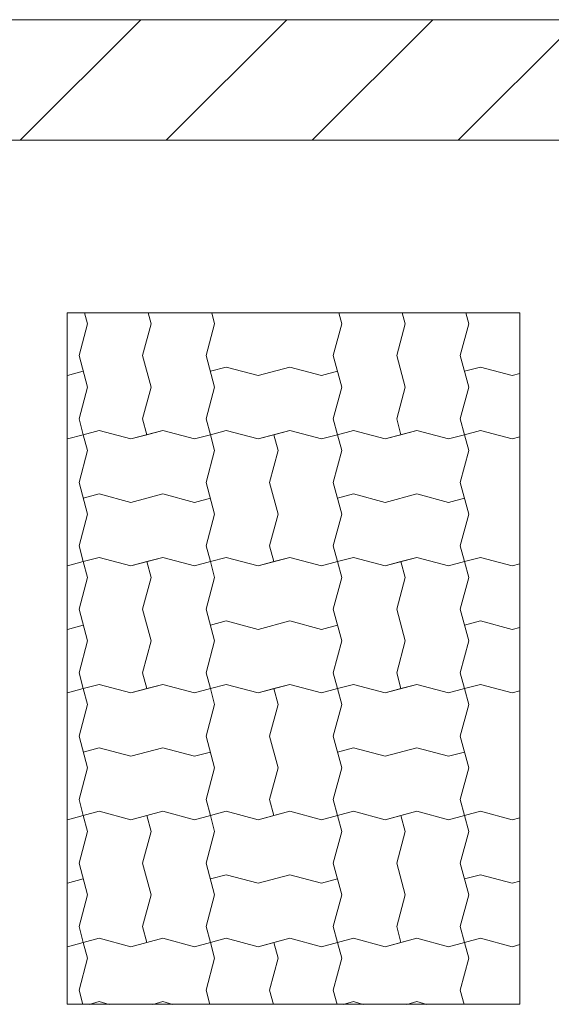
# Model space of a CAD drawing. Header units: millimetres. Extents: x 2826 to 3034, y 1533 to 1590.
# Tile 126 of 248: x 2963.567 to 2964.403, y 1570.243 to 1571.795. Entities that reach past the tile are written whole.
import ezdxf
from ezdxf.enums import TextEntityAlignment as Align

# ---------------------------------------------------------------- set-up
doc = ezdxf.new("R2010")
doc.units = ezdxf.units.MM
doc.layers.add('_Caneta_No__220', color=7, linetype='Continuous', lineweight=15, true_color=0x8a8a8a)
doc.layers.add('EST - Laje existente', color=7, linetype='Continuous')
doc.styles.add('ESTILO_GERADO_2', font='arial.ttf')

# ---------------------------------------------------------------- blocks, each defined once
blk = doc.blocks.new('*X924', base_point=(167.64, -1.5741))
at = {"layer": 'EST - Laje existente', "color": 9, "linetype": 'Continuous', "lineweight": 15}
for p, q in [((207.6534, 23.8076), (207.6488, 23.8245)), ((207.6534, 23.8076), (207.6488, 23.8245)), ((207.7534, 23.8076), (207.7488, 23.8245)), ((207.8534, 23.8076), (207.8488, 23.8245)), ((208.0534, 23.8076), (208.0488, 23.8245)), ((208.0534, 23.8076), (208.0488, 23.8245)), ((208.1534, 23.8076), (208.1488, 23.8245)), ((208.2534, 23.8076), (208.2488, 23.8245)), ((207.6534, 23.8076), (207.64, 23.7576)), ((207.6534, 23.8076), (207.64, 23.7576)), ((207.7534, 23.8076), (207.74, 23.7576)), ((207.8534, 23.8076), (207.84, 23.7576)), ((208.0534, 23.8076), (208.04, 23.7576)), ((208.0534, 23.8076), (208.04, 23.7576)), ((208.1534, 23.8076), (208.14, 23.7576)), ((208.2534, 23.8076), (208.24, 23.7576)), ((207.64, 23.7576), (207.6534, 23.7076)), ((207.64, 23.7576), (207.6534, 23.7076)), ((207.74, 23.7576), (207.7534, 23.7076)), ((207.84, 23.7576), (207.8534, 23.7076)), ((208.04, 23.7576), (208.0534, 23.7076)), ((208.04, 23.7576), (208.0534, 23.7076)), ((208.14, 23.7576), (208.1534, 23.7076)), ((208.24, 23.7576), (208.2534, 23.7076)), ((207.8717, 23.7393), (207.8467, 23.7326)), ((207.8717, 23.7393), (207.9217, 23.7259)), ((207.9217, 23.7259), (207.9717, 23.7393)), ((207.9717, 23.7393), (208.0217, 23.7259)), ((208.2717, 23.7393), (208.2467, 23.7326)), ((208.2717, 23.7393), (208.3217, 23.7259)), ((207.6214, 23.7259), (207.6217, 23.7259)), ((207.6217, 23.7259), (207.6467, 23.7326)), ((208.0217, 23.7259), (208.0467, 23.7326)), ((208.3217, 23.7259), (208.3337, 23.7291)), ((207.6534, 23.7076), (207.64, 23.6576)), ((207.6534, 23.7076), (207.64, 23.6576)), ((207.7534, 23.7076), (207.74, 23.6576)), ((207.8534, 23.7076), (207.84, 23.6576)), ((208.0534, 23.7076), (208.04, 23.6576)), ((208.0534, 23.7076), (208.04, 23.6576)), ((208.1534, 23.7076), (208.14, 23.6576)), ((208.2534, 23.7076), (208.24, 23.6576)), ((207.64, 23.6576), (207.6467, 23.6326)), ((207.64, 23.6576), (207.6467, 23.6326)), ((207.74, 23.6576), (207.7467, 23.6326)), ((207.84, 23.6576), (207.8467, 23.6326)), ((208.04, 23.6576), (208.0467, 23.6326)), ((208.04, 23.6576), (208.0467, 23.6326)), ((208.14, 23.6576), (208.1467, 23.6326)), ((208.24, 23.6576), (208.2467, 23.6326)), ((207.6217, 23.6259), (207.6467, 23.6326)), ((207.6217, 23.6259), (207.6467, 23.6326)), ((207.6717, 23.6393), (207.6467, 23.6326)), ((207.6717, 23.6393), (207.6467, 23.6326)), ((207.6534, 23.6076), (207.6467, 23.6326)), ((207.6717, 23.6393), (207.7217, 23.6259)), ((207.6717, 23.6393), (207.7217, 23.6259)), ((207.7217, 23.6259), (207.7717, 23.6393)), ((207.7217, 23.6259), (207.7467, 23.6326)), ((207.7717, 23.6393), (207.7467, 23.6326)), ((207.7717, 23.6393), (207.8217, 23.6259)), ((207.7717, 23.6393), (207.8217, 23.6259)), ((207.8217, 23.6259), (207.8467, 23.6326)), ((207.8217, 23.6259), (207.8467, 23.6326)), ((207.8717, 23.6393), (207.8467, 23.6326)), ((207.8717, 23.6393), (207.8467, 23.6326)), ((207.8534, 23.6076), (207.8467, 23.6326)), ((207.8534, 23.6076), (207.8467, 23.6326)), ((207.8717, 23.6393), (207.9217, 23.6259)), ((207.8717, 23.6393), (207.9217, 23.6259)), ((207.9217, 23.6259), (207.9717, 23.6393)), ((207.9217, 23.6259), (207.9467, 23.6326)), ((207.9717, 23.6393), (207.9467, 23.6326)), ((207.9534, 23.6076), (207.9467, 23.6326)), ((207.9717, 23.6393), (208.0217, 23.6259)), ((207.9717, 23.6393), (208.0217, 23.6259)), ((208.0217, 23.6259), (208.0467, 23.6326)), ((208.0217, 23.6259), (208.0467, 23.6326)), ((208.0717, 23.6393), (208.0467, 23.6326)), ((208.0717, 23.6393), (208.0467, 23.6326)), ((208.0534, 23.6076), (208.0467, 23.6326)), ((208.0717, 23.6393), (208.1217, 23.6259)), ((208.0717, 23.6393), (208.1217, 23.6259)), ((208.1217, 23.6259), (208.1717, 23.6393)), ((208.1217, 23.6259), (208.1467, 23.6326)), ((208.1717, 23.6393), (208.1467, 23.6326)), ((208.1717, 23.6393), (208.2217, 23.6259)), ((208.1717, 23.6393), (208.2217, 23.6259)), ((208.2217, 23.6259), (208.2467, 23.6326)), ((208.2217, 23.6259), (208.2467, 23.6326)), ((208.2717, 23.6393), (208.2467, 23.6326)), ((208.2717, 23.6393), (208.2467, 23.6326)), ((208.2534, 23.6076), (208.2467, 23.6326)), ((208.2534, 23.6076), (208.2467, 23.6326)), ((208.2717, 23.6393), (208.3217, 23.6259)), ((208.2717, 23.6393), (208.3217, 23.6259)), ((207.6214, 23.6259), (207.6217, 23.6259)), ((207.6214, 23.6259), (207.6217, 23.6259)), ((208.3217, 23.6259), (208.3337, 23.6291)), ((208.3217, 23.6259), (208.3337, 23.6291)), ((207.6534, 23.6076), (207.64, 23.5576)), ((207.8534, 23.6076), (207.84, 23.5576)), ((207.8534, 23.6076), (207.84, 23.5576)), ((207.9534, 23.6076), (207.94, 23.5576)), ((208.0534, 23.6076), (208.04, 23.5576)), ((208.2534, 23.6076), (208.24, 23.5576)), ((208.2534, 23.6076), (208.24, 23.5576)), ((207.64, 23.5576), (207.6534, 23.5076)), ((207.84, 23.5576), (207.8534, 23.5076)), ((207.84, 23.5576), (207.8534, 23.5076)), ((207.94, 23.5576), (207.9534, 23.5076)), ((208.04, 23.5576), (208.0534, 23.5076)), ((208.24, 23.5576), (208.2534, 23.5076)), ((208.24, 23.5576), (208.2534, 23.5076)), ((207.6717, 23.5393), (207.6467, 23.5326)), ((207.6717, 23.5393), (207.7217, 23.5259)), ((207.7217, 23.5259), (207.7717, 23.5393)), ((207.7717, 23.5393), (207.8217, 23.5259)), ((208.0717, 23.5393), (208.0467, 23.5326)), ((208.0717, 23.5393), (208.1217, 23.5259)), ((208.1217, 23.5259), (208.1717, 23.5393)), ((208.1717, 23.5393), (208.2217, 23.5259)), ((207.8217, 23.5259), (207.8467, 23.5326)), ((208.2217, 23.5259), (208.2467, 23.5326)), ((207.6534, 23.5076), (207.64, 23.4576)), ((207.8534, 23.5076), (207.84, 23.4576)), ((207.8534, 23.5076), (207.84, 23.4576)), ((207.9534, 23.5076), (207.94, 23.4576)), ((208.0534, 23.5076), (208.04, 23.4576)), ((208.2534, 23.5076), (208.24, 23.4576)), ((208.2534, 23.5076), (208.24, 23.4576)), ((207.64, 23.4576), (207.6467, 23.4326)), ((207.84, 23.4576), (207.8467, 23.4326)), ((207.84, 23.4576), (207.8467, 23.4326)), ((207.94, 23.4576), (207.9467, 23.4326)), ((208.04, 23.4576), (208.0467, 23.4326)), ((208.24, 23.4576), (208.2467, 23.4326)), ((208.24, 23.4576), (208.2467, 23.4326)), ((207.6217, 23.4259), (207.6467, 23.4326)), ((207.6217, 23.4259), (207.6467, 23.4326)), ((207.6717, 23.4393), (207.6467, 23.4326)), ((207.6717, 23.4393), (207.6467, 23.4326)), ((207.6534, 23.4076), (207.6467, 23.4326)), ((207.6534, 23.4076), (207.6467, 23.4326)), ((207.6717, 23.4393), (207.7217, 23.4259)), ((207.6717, 23.4393), (207.7217, 23.4259)), ((207.7217, 23.4259), (207.7717, 23.4393)), ((207.7217, 23.4259), (207.7467, 23.4326)), ((207.7717, 23.4393), (207.7467, 23.4326)), ((207.7534, 23.4076), (207.7467, 23.4326)), ((207.7717, 23.4393), (207.8217, 23.4259)), ((207.7717, 23.4393), (207.8217, 23.4259)), ((207.8217, 23.4259), (207.8467, 23.4326)), ((207.8217, 23.4259), (207.8467, 23.4326)), ((207.8717, 23.4393), (207.8467, 23.4326)), ((207.8717, 23.4393), (207.8467, 23.4326)), ((207.8534, 23.4076), (207.8467, 23.4326)), ((207.8717, 23.4393), (207.9217, 23.4259)), ((207.8717, 23.4393), (207.9217, 23.4259)), ((207.9217, 23.4259), (207.9717, 23.4393)), ((207.9217, 23.4259), (207.9467, 23.4326)), ((207.9717, 23.4393), (207.9467, 23.4326)), ((207.9717, 23.4393), (208.0217, 23.4259)), ((207.9717, 23.4393), (208.0217, 23.4259)), ((208.0217, 23.4259), (208.0467, 23.4326)), ((208.0217, 23.4259), (208.0467, 23.4326)), ((208.0717, 23.4393), (208.0467, 23.4326)), ((208.0717, 23.4393), (208.0467, 23.4326)), ((208.0534, 23.4076), (208.0467, 23.4326)), ((208.0534, 23.4076), (208.0467, 23.4326)), ((208.0717, 23.4393), (208.1217, 23.4259)), ((208.0717, 23.4393), (208.1217, 23.4259)), ((208.1217, 23.4259), (208.1717, 23.4393)), ((208.1217, 23.4259), (208.1467, 23.4326)), ((208.1717, 23.4393), (208.1467, 23.4326)), ((208.1534, 23.4076), (208.1467, 23.4326)), ((208.1717, 23.4393), (208.2217, 23.4259)), ((208.1717, 23.4393), (208.2217, 23.4259)), ((208.2217, 23.4259), (208.2467, 23.4326)), ((208.2217, 23.4259), (208.2467, 23.4326)), ((208.2717, 23.4393), (208.2467, 23.4326)), ((208.2717, 23.4393), (208.2467, 23.4326)), ((208.2534, 23.4076), (208.2467, 23.4326)), ((208.2717, 23.4393), (208.3217, 23.4259)), ((208.2717, 23.4393), (208.3217, 23.4259)), ((208.3217, 23.4259), (208.3337, 23.4291)), ((208.3217, 23.4259), (208.3337, 23.4291)), ((207.6214, 23.4259), (207.6217, 23.4259)), ((207.6214, 23.4259), (207.6217, 23.4259)), ((207.6534, 23.4076), (207.64, 23.3576)), ((207.6534, 23.4076), (207.64, 23.3576)), ((207.7534, 23.4076), (207.74, 23.3576)), ((207.8534, 23.4076), (207.84, 23.3576)), ((208.0534, 23.4076), (208.04, 23.3576)), ((208.0534, 23.4076), (208.04, 23.3576)), ((208.1534, 23.4076), (208.14, 23.3576)), ((208.2534, 23.4076), (208.24, 23.3576)), ((207.64, 23.3576), (207.6534, 23.3076)), ((207.64, 23.3576), (207.6534, 23.3076)), ((207.74, 23.3576), (207.7534, 23.3076)), ((207.84, 23.3576), (207.8534, 23.3076)), ((208.04, 23.3576), (208.0534, 23.3076)), ((208.04, 23.3576), (208.0534, 23.3076)), ((208.14, 23.3576), (208.1534, 23.3076)), ((208.24, 23.3576), (208.2534, 23.3076)), ((207.8717, 23.3393), (207.8467, 23.3326)), ((207.8717, 23.3393), (207.9217, 23.3259)), ((207.9217, 23.3259), (207.9717, 23.3393)), ((207.9717, 23.3393), (208.0217, 23.3259)), ((208.2717, 23.3393), (208.2467, 23.3326)), ((208.2717, 23.3393), (208.3217, 23.3259)), ((207.6214, 23.3259), (207.6217, 23.3259)), ((207.6217, 23.3259), (207.6467, 23.3326)), ((208.0217, 23.3259), (208.0467, 23.3326)), ((208.3217, 23.3259), (208.3337, 23.3291)), ((207.6534, 23.3076), (207.64, 23.2576)), ((207.6534, 23.3076), (207.64, 23.2576)), ((207.7534, 23.3076), (207.74, 23.2576)), ((207.8534, 23.3076), (207.84, 23.2576)), ((208.0534, 23.3076), (208.04, 23.2576)), ((208.0534, 23.3076), (208.04, 23.2576)), ((208.1534, 23.3076), (208.14, 23.2576)), ((208.2534, 23.3076), (208.24, 23.2576)), ((207.64, 23.2576), (207.6467, 23.2326)), ((207.64, 23.2576), (207.6467, 23.2326)), ((207.74, 23.2576), (207.7467, 23.2326)), ((207.84, 23.2576), (207.8467, 23.2326)), ((208.04, 23.2576), (208.0467, 23.2326)), ((208.04, 23.2576), (208.0467, 23.2326)), ((208.14, 23.2576), (208.1467, 23.2326)), ((208.24, 23.2576), (208.2467, 23.2326)), ((207.6217, 23.2259), (207.6467, 23.2326)), ((207.6217, 23.2259), (207.6467, 23.2326)), ((207.6717, 23.2393), (207.6467, 23.2326)), ((207.6717, 23.2393), (207.6467, 23.2326)), ((207.6534, 23.2076), (207.6467, 23.2326)), ((207.6717, 23.2393), (207.7217, 23.2259)), ((207.6717, 23.2393), (207.7217, 23.2259)), ((207.7217, 23.2259), (207.7717, 23.2393)), ((207.7217, 23.2259), (207.7467, 23.2326)), ((207.7717, 23.2393), (207.7467, 23.2326)), ((207.7717, 23.2393), (207.8217, 23.2259)), ((207.7717, 23.2393), (207.8217, 23.2259)), ((207.8217, 23.2259), (207.8467, 23.2326)), ((207.8217, 23.2259), (207.8467, 23.2326)), ((207.8717, 23.2393), (207.8467, 23.2326)), ((207.8717, 23.2393), (207.8467, 23.2326)), ((207.8534, 23.2076), (207.8467, 23.2326)), ((207.8534, 23.2076), (207.8467, 23.2326)), ((207.8717, 23.2393), (207.9217, 23.2259)), ((207.8717, 23.2393), (207.9217, 23.2259)), ((207.9217, 23.2259), (207.9717, 23.2393)), ((207.9217, 23.2259), (207.9467, 23.2326)), ((207.9717, 23.2393), (207.9467, 23.2326)), ((207.9534, 23.2076), (207.9467, 23.2326)), ((207.9717, 23.2393), (208.0217, 23.2259)), ((207.9717, 23.2393), (208.0217, 23.2259)), ((208.0217, 23.2259), (208.0467, 23.2326)), ((208.0217, 23.2259), (208.0467, 23.2326)), ((208.0717, 23.2393), (208.0467, 23.2326)), ((208.0717, 23.2393), (208.0467, 23.2326)), ((208.0534, 23.2076), (208.0467, 23.2326)), ((208.0717, 23.2393), (208.1217, 23.2259)), ((208.0717, 23.2393), (208.1217, 23.2259)), ((208.1217, 23.2259), (208.1717, 23.2393)), ((208.1217, 23.2259), (208.1467, 23.2326)), ((208.1717, 23.2393), (208.1467, 23.2326)), ((208.1717, 23.2393), (208.2217, 23.2259)), ((208.1717, 23.2393), (208.2217, 23.2259)), ((208.2217, 23.2259), (208.2467, 23.2326)), ((208.2217, 23.2259), (208.2467, 23.2326)), ((208.2717, 23.2393), (208.2467, 23.2326)), ((208.2717, 23.2393), (208.2467, 23.2326)), ((208.2534, 23.2076), (208.2467, 23.2326)), ((208.2534, 23.2076), (208.2467, 23.2326)), ((208.2717, 23.2393), (208.3217, 23.2259)), ((208.2717, 23.2393), (208.3217, 23.2259)), ((208.3217, 23.2259), (208.3337, 23.2291)), ((208.3217, 23.2259), (208.3337, 23.2291)), ((207.6214, 23.2259), (207.6217, 23.2259)), ((207.6214, 23.2259), (207.6217, 23.2259)), ((207.6534, 23.2076), (207.64, 23.1576)), ((207.8534, 23.2076), (207.84, 23.1576)), ((207.8534, 23.2076), (207.84, 23.1576)), ((207.9534, 23.2076), (207.94, 23.1576)), ((208.0534, 23.2076), (208.04, 23.1576)), ((208.2534, 23.2076), (208.24, 23.1576)), ((208.2534, 23.2076), (208.24, 23.1576)), ((207.64, 23.1576), (207.6534, 23.1076)), ((207.84, 23.1576), (207.8534, 23.1076)), ((207.84, 23.1576), (207.8534, 23.1076)), ((207.94, 23.1576), (207.9534, 23.1076)), ((208.04, 23.1576), (208.0534, 23.1076)), ((208.24, 23.1576), (208.2534, 23.1076)), ((208.24, 23.1576), (208.2534, 23.1076)), ((207.6717, 23.1393), (207.6467, 23.1326)), ((207.6717, 23.1393), (207.7217, 23.1259)), ((207.7217, 23.1259), (207.7717, 23.1393)), ((207.7717, 23.1393), (207.8217, 23.1259)), ((208.0717, 23.1393), (208.0467, 23.1326)), ((208.0717, 23.1393), (208.1217, 23.1259)), ((208.1217, 23.1259), (208.1717, 23.1393)), ((208.1717, 23.1393), (208.2217, 23.1259)), ((207.8217, 23.1259), (207.8467, 23.1326)), ((208.2217, 23.1259), (208.2467, 23.1326)), ((207.6534, 23.1076), (207.64, 23.0576)), ((207.8534, 23.1076), (207.84, 23.0576)), ((207.8534, 23.1076), (207.84, 23.0576)), ((207.9534, 23.1076), (207.94, 23.0576)), ((208.0534, 23.1076), (208.04, 23.0576)), ((208.2534, 23.1076), (208.24, 23.0576)), ((208.2534, 23.1076), (208.24, 23.0576)), ((207.64, 23.0576), (207.6467, 23.0326)), ((207.84, 23.0576), (207.8467, 23.0326)), ((207.84, 23.0576), (207.8467, 23.0326)), ((207.94, 23.0576), (207.9467, 23.0326)), ((208.04, 23.0576), (208.0467, 23.0326)), ((208.24, 23.0576), (208.2467, 23.0326)), ((208.24, 23.0576), (208.2467, 23.0326)), ((207.6214, 23.0259), (207.6217, 23.0259)), ((207.6214, 23.0259), (207.6217, 23.0259)), ((207.6217, 23.0259), (207.6467, 23.0326)), ((207.6217, 23.0259), (207.6467, 23.0326)), ((207.6717, 23.0393), (207.6467, 23.0326)), ((207.6717, 23.0393), (207.6467, 23.0326)), ((207.6534, 23.0076), (207.6467, 23.0326)), ((207.6534, 23.0076), (207.6467, 23.0326)), ((207.6717, 23.0393), (207.7217, 23.0259)), ((207.6717, 23.0393), (207.7217, 23.0259)), ((207.7217, 23.0259), (207.7717, 23.0393)), ((207.7217, 23.0259), (207.7467, 23.0326)), ((207.7717, 23.0393), (207.7467, 23.0326)), ((207.7534, 23.0076), (207.7467, 23.0326)), ((207.7717, 23.0393), (207.8217, 23.0259)), ((207.7717, 23.0393), (207.8217, 23.0259)), ((207.8217, 23.0259), (207.8467, 23.0326)), ((207.8217, 23.0259), (207.8467, 23.0326)), ((207.8717, 23.0393), (207.8467, 23.0326)), ((207.8717, 23.0393), (207.8467, 23.0326)), ((207.8534, 23.0076), (207.8467, 23.0326)), ((207.8717, 23.0393), (207.9217, 23.0259)), ((207.8717, 23.0393), (207.9217, 23.0259)), ((207.9217, 23.0259), (207.9717, 23.0393)), ((207.9217, 23.0259), (207.9467, 23.0326)), ((207.9717, 23.0393), (207.9467, 23.0326)), ((207.9717, 23.0393), (208.0217, 23.0259)), ((207.9717, 23.0393), (208.0217, 23.0259)), ((208.0217, 23.0259), (208.0467, 23.0326)), ((208.0217, 23.0259), (208.0467, 23.0326)), ((208.0717, 23.0393), (208.0467, 23.0326)), ((208.0717, 23.0393), (208.0467, 23.0326)), ((208.0534, 23.0076), (208.0467, 23.0326)), ((208.0534, 23.0076), (208.0467, 23.0326)), ((208.0717, 23.0393), (208.1217, 23.0259)), ((208.0717, 23.0393), (208.1217, 23.0259)), ((208.1217, 23.0259), (208.1717, 23.0393)), ((208.1217, 23.0259), (208.1467, 23.0326)), ((208.1717, 23.0393), (208.1467, 23.0326)), ((208.1534, 23.0076), (208.1467, 23.0326)), ((208.1717, 23.0393), (208.2217, 23.0259)), ((208.1717, 23.0393), (208.2217, 23.0259)), ((208.2217, 23.0259), (208.2467, 23.0326)), ((208.2217, 23.0259), (208.2467, 23.0326)), ((208.2717, 23.0393), (208.2467, 23.0326)), ((208.2717, 23.0393), (208.2467, 23.0326)), ((208.2534, 23.0076), (208.2467, 23.0326)), ((208.2717, 23.0393), (208.3217, 23.0259)), ((208.2717, 23.0393), (208.3217, 23.0259)), ((208.3217, 23.0259), (208.3337, 23.0291)), ((208.3217, 23.0259), (208.3337, 23.0291)), ((207.6534, 23.0076), (207.64, 22.9576)), ((207.6534, 23.0076), (207.64, 22.9576)), ((207.7534, 23.0076), (207.74, 22.9576)), ((207.8534, 23.0076), (207.84, 22.9576)), ((208.0534, 23.0076), (208.04, 22.9576)), ((208.0534, 23.0076), (208.04, 22.9576)), ((208.1534, 23.0076), (208.14, 22.9576)), ((208.2534, 23.0076), (208.24, 22.9576)), ((207.64, 22.9576), (207.6534, 22.9076)), ((207.64, 22.9576), (207.6534, 22.9076)), ((207.74, 22.9576), (207.7534, 22.9076)), ((207.84, 22.9576), (207.8534, 22.9076)), ((208.04, 22.9576), (208.0534, 22.9076)), ((208.04, 22.9576), (208.0534, 22.9076)), ((208.14, 22.9576), (208.1534, 22.9076)), ((208.24, 22.9576), (208.2534, 22.9076)), ((207.6217, 22.9259), (207.6467, 22.9326)), ((207.8717, 22.9393), (207.8467, 22.9326)), ((207.8717, 22.9393), (207.9217, 22.9259)), ((207.9217, 22.9259), (207.9717, 22.9393)), ((207.9717, 22.9393), (208.0217, 22.9259)), ((208.0217, 22.9259), (208.0467, 22.9326)), ((208.2717, 22.9393), (208.2467, 22.9326)), ((208.2717, 22.9393), (208.3217, 22.9259)), ((207.6214, 22.9259), (207.6217, 22.9259)), ((208.3217, 22.9259), (208.3337, 22.9291)), ((207.6534, 22.9076), (207.64, 22.8576)), ((207.6534, 22.9076), (207.64, 22.8576)), ((207.7534, 22.9076), (207.74, 22.8576)), ((207.8534, 22.9076), (207.84, 22.8576)), ((208.0534, 22.9076), (208.04, 22.8576)), ((208.0534, 22.9076), (208.04, 22.8576)), ((208.1534, 22.9076), (208.14, 22.8576)), ((208.2534, 22.9076), (208.24, 22.8576)), ((207.64, 22.8576), (207.6467, 22.8326)), ((207.64, 22.8576), (207.6467, 22.8326)), ((207.74, 22.8576), (207.7467, 22.8326)), ((207.84, 22.8576), (207.8467, 22.8326)), ((208.04, 22.8576), (208.0467, 22.8326)), ((208.04, 22.8576), (208.0467, 22.8326)), ((208.14, 22.8576), (208.1467, 22.8326)), ((208.24, 22.8576), (208.2467, 22.8326)), ((207.6717, 22.8393), (207.6467, 22.8326)), ((207.6717, 22.8393), (207.6467, 22.8326)), ((207.6717, 22.8393), (207.7217, 22.8259)), ((207.6717, 22.8393), (207.7217, 22.8259)), ((207.7217, 22.8259), (207.7717, 22.8393)), ((207.7717, 22.8393), (207.7467, 22.8326)), ((207.7717, 22.8393), (207.8217, 22.8259)), ((207.7717, 22.8393), (207.8217, 22.8259)), ((207.8717, 22.8393), (207.8467, 22.8326)), ((207.8717, 22.8393), (207.8467, 22.8326)), ((207.8717, 22.8393), (207.9217, 22.8259)), ((207.8717, 22.8393), (207.9217, 22.8259)), ((207.9217, 22.8259), (207.9717, 22.8393)), ((207.9717, 22.8393), (207.9467, 22.8326)), ((207.9717, 22.8393), (208.0217, 22.8259)), ((207.9717, 22.8393), (208.0217, 22.8259)), ((208.0717, 22.8393), (208.0467, 22.8326)), ((208.0717, 22.8393), (208.0467, 22.8326)), ((208.0717, 22.8393), (208.1217, 22.8259)), ((208.0717, 22.8393), (208.1217, 22.8259)), ((208.1217, 22.8259), (208.1717, 22.8393)), ((208.1717, 22.8393), (208.1467, 22.8326)), ((208.1717, 22.8393), (208.2217, 22.8259)), ((208.1717, 22.8393), (208.2217, 22.8259)), ((208.2717, 22.8393), (208.2467, 22.8326)), ((208.2717, 22.8393), (208.2467, 22.8326)), ((208.2717, 22.8393), (208.3217, 22.8259)), ((208.2717, 22.8393), (208.3217, 22.8259)), ((207.6214, 22.8259), (207.6217, 22.8259)), ((207.6214, 22.8259), (207.6217, 22.8259)), ((207.6217, 22.8259), (207.6467, 22.8326)), ((207.6217, 22.8259), (207.6467, 22.8326)), ((207.6534, 22.8076), (207.6467, 22.8326)), ((207.7217, 22.8259), (207.7467, 22.8326)), ((207.8217, 22.8259), (207.8467, 22.8326)), ((207.8217, 22.8259), (207.8467, 22.8326)), ((207.8534, 22.8076), (207.8467, 22.8326)), ((207.8534, 22.8076), (207.8467, 22.8326)), ((207.9217, 22.8259), (207.9467, 22.8326)), ((207.9534, 22.8076), (207.9467, 22.8326)), ((208.0217, 22.8259), (208.0467, 22.8326)), ((208.0217, 22.8259), (208.0467, 22.8326)), ((208.0534, 22.8076), (208.0467, 22.8326)), ((208.1217, 22.8259), (208.1467, 22.8326)), ((208.2217, 22.8259), (208.2467, 22.8326)), ((208.2217, 22.8259), (208.2467, 22.8326)), ((208.2534, 22.8076), (208.2467, 22.8326)), ((208.2534, 22.8076), (208.2467, 22.8326)), ((208.3217, 22.8259), (208.3337, 22.8291)), ((208.3217, 22.8259), (208.3337, 22.8291)), ((207.6534, 22.8076), (207.64, 22.7576)), ((207.8534, 22.8076), (207.84, 22.7576)), ((207.8534, 22.8076), (207.84, 22.7576)), ((207.9534, 22.8076), (207.94, 22.7576)), ((208.0534, 22.8076), (208.04, 22.7576)), ((208.2534, 22.8076), (208.24, 22.7576)), ((208.2534, 22.8076), (208.24, 22.7576)), ((207.64, 22.7576), (207.646, 22.735)), ((207.84, 22.7576), (207.846, 22.735)), ((207.84, 22.7576), (207.846, 22.735)), ((207.94, 22.7576), (207.946, 22.735)), ((208.04, 22.7576), (208.046, 22.735)), ((208.24, 22.7576), (208.246, 22.735)), ((208.24, 22.7576), (208.246, 22.735)), ((207.6717, 22.7393), (207.6559, 22.735)), ((207.6717, 22.7393), (207.6874, 22.735)), ((207.7559, 22.735), (207.7717, 22.7393)), ((207.7717, 22.7393), (207.7874, 22.735)), ((208.0717, 22.7393), (208.0559, 22.735)), ((208.0717, 22.7393), (208.0874, 22.735)), ((208.1559, 22.735), (208.1717, 22.7393)), ((208.1717, 22.7393), (208.1874, 22.735))]:
    blk.add_line(p, q, dxfattribs=at)
blk = doc.blocks.new('A$Cf44ad3b2')
at = {"layer": '_Caneta_No__220'}
h = blk.add_hatch(dxfattribs=at)
h.set_pattern_fill('TIJOLO_COMUM_0005', color=256, style=0, pattern_type=2)
h.set_pattern_definition([(45, (15.86372, 12.64105), (-0.11490485, 0.11490485), [])])
h.paths.add_polyline_path([(15.8404, 38.3117), (56.8477, 38.3117), (56.8477, 38.5017), (15.8404, 38.5017)])
blk.add_line((46.8921, 38.5017), (56.8477, 38.5017), dxfattribs=at)
for points in [[(56.8477, 38.5017), (15.8404, 38.5017)], [(15.8404, 38.3117), (56.8477, 38.3117)]]:
    blk.add_lwpolyline(points, dxfattribs=at)
blk.add_lwpolyline([(55.8451, 36.9502), (56.5575, 36.9502), (56.5575, 38.0396), (55.8451, 38.0396)], close=True, dxfattribs=at)
blk.add_blockref('*X924', (15.8637, 12.641), dxfattribs=at)
at = {"layer": '_Caneta_No__220', "style": 'ESTILO_GERADO_2'}
for p in [(50.2713, 22.5674), (50.8713, 22.5674)]:
    blk.add_attdef('txt', text='', height=0.12, dxfattribs=at).set_placement(p, align=Align.MIDDLE_CENTER)
blk.add_attdef('txt', text='', height=0.12, rotation=90, dxfattribs=at).set_placement((17.1363, 18.425), align=Align.MIDDLE_CENTER)

msp = doc.modelspace()

# ---------------------------------------------------------------- block references
msp.add_blockref('A$Cf44ad3b2', (2907.7964, 1533.293))

doc.saveas('drawing.dxf')
